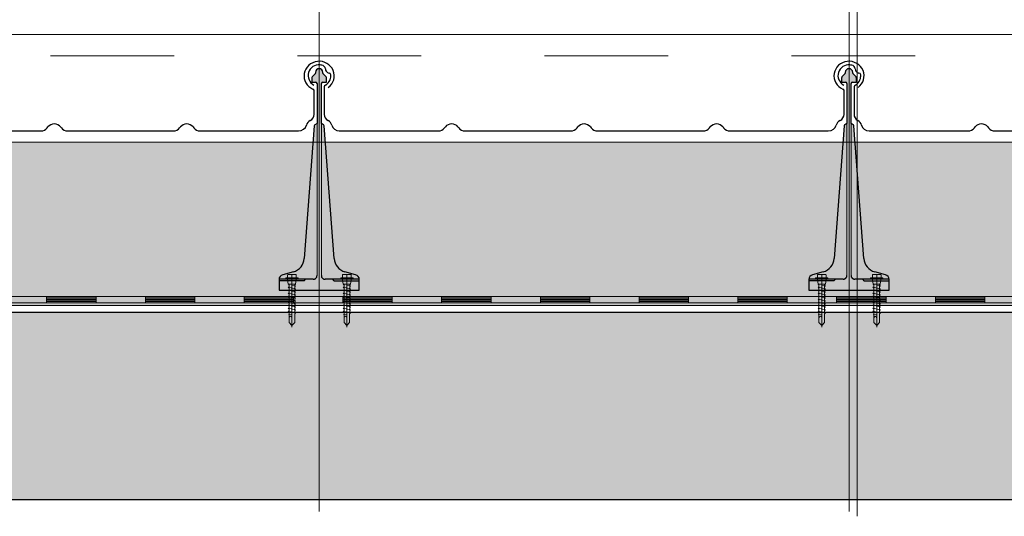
# Model space of a CAD drawing. Header units: metres. Extents: x 1316.5 to 1415.3, y -94.1 to -52.
# Tile 154 of 256: x 1348.6 to 1349.4, y -55.5 to -55.1. Entities that reach past the tile are written whole.
import ezdxf

# ---------------------------------------------------------------- set-up
doc = ezdxf.new("R2010")
doc.units = ezdxf.units.M
for name, pattern in [('AUSGEZOGEN', [0]), ('PUNKT2_S9', [0.0015, 0, -0.0015]), ('STRICHLINIE2_S3', [0.055, 0.04, -0.015]), ('STRICHPUNKT2_S5', [0.1, 0.07, -0.01, 0.01, -0.01])]:
    doc.linetypes.add(name, pattern=pattern)
for name, color, linetype, lineweight in [('XR$11$Achsen', 4, 'AUSGEZOGEN', 13), ('XR$11$Aufkantung', 4, 'AUSGEZOGEN', 13), ('XR$11$Design', 4, 'AUSGEZOGEN', 13), ('XR$11$Türen', 3, 'AUSGEZOGEN', 18), ('XR$11$V25', 4, 'AUSGEZOGEN', 13), ('XR$13$Muster', 4, 'AUSGEZOGEN', 13), ('XR$13$STANDARD_1', 7, 'AUSGEZOGEN', 25)]:
    doc.layers.add(name, color=color, linetype=linetype, lineweight=lineweight)

# ---------------------------------------------------------------- blocks, each defined once
blk = doc.blocks.new('MUSTERELEMENT_84')
at = {"layer": 'XR$11$Design', "color": 4, "linetype": 'AUSGEZOGEN', "lineweight": 13, "transparency": 33554687}
for p, q in [((1348.532, -55.32409), (1348.61196, -55.32409)), ((1348.532, -55.32909), (1348.61196, -55.32909)), ((1348.61196, -55.32409), (1348.69192, -55.32409)), ((1348.61196, -55.32409), (1348.61196, -55.32909)), ((1348.61196, -55.32409), (1348.61196, -55.32909)), ((1348.61196, -55.32509), (1348.65194, -55.32509)), ((1348.61196, -55.32609), (1348.65194, -55.32609)), ((1348.61196, -55.32709), (1348.65194, -55.32709)), ((1348.61196, -55.32809), (1348.65194, -55.32809)), ((1348.61196, -55.32909), (1348.69192, -55.32909)), ((1348.65194, -55.32409), (1348.65194, -55.32909)), ((1348.69192, -55.32409), (1348.77188, -55.32409)), ((1348.69192, -55.32409), (1348.69192, -55.32909)), ((1348.69192, -55.32409), (1348.69192, -55.32909)), ((1348.69192, -55.32509), (1348.7319, -55.32509)), ((1348.69192, -55.32609), (1348.7319, -55.32609)), ((1348.69192, -55.32709), (1348.7319, -55.32709)), ((1348.69192, -55.32809), (1348.7319, -55.32809)), ((1348.69192, -55.32909), (1348.77188, -55.32909)), ((1348.7319, -55.32409), (1348.7319, -55.32909)), ((1348.77188, -55.32409), (1348.85184, -55.32409)), ((1348.77188, -55.32409), (1348.77188, -55.32909)), ((1348.77188, -55.32409), (1348.77188, -55.32909)), ((1348.77188, -55.32509), (1348.81186, -55.32509)), ((1348.77188, -55.32609), (1348.81186, -55.32609)), ((1348.77188, -55.32709), (1348.81186, -55.32709)), ((1348.77188, -55.32809), (1348.81186, -55.32809)), ((1348.77188, -55.32909), (1348.85184, -55.32909)), ((1348.81186, -55.32409), (1348.81186, -55.32909)), ((1348.85184, -55.32409), (1348.93179, -55.32409)), ((1348.85184, -55.32409), (1348.85184, -55.32909)), ((1348.85184, -55.32409), (1348.85184, -55.32909)), ((1348.85184, -55.32509), (1348.89181, -55.32509)), ((1348.85184, -55.32609), (1348.89181, -55.32609)), ((1348.85184, -55.32709), (1348.89181, -55.32709)), ((1348.85184, -55.32809), (1348.89181, -55.32809)), ((1348.85184, -55.32909), (1348.93179, -55.32909)), ((1348.89181, -55.32409), (1348.89181, -55.32909)), ((1348.93179, -55.32409), (1349.01175, -55.32409)), ((1348.93179, -55.32409), (1348.93179, -55.32909)), ((1348.93179, -55.32409), (1348.93179, -55.32909)), ((1348.93179, -55.32509), (1348.97177, -55.32509)), ((1348.93179, -55.32609), (1348.97177, -55.32609)), ((1348.93179, -55.32709), (1348.97177, -55.32709)), ((1348.93179, -55.32809), (1348.97177, -55.32809)), ((1348.93179, -55.32909), (1349.01175, -55.32909)), ((1348.97177, -55.32409), (1348.97177, -55.32909)), ((1349.01175, -55.32409), (1349.09171, -55.32409)), ((1349.01175, -55.32409), (1349.01175, -55.32909)), ((1349.01175, -55.32409), (1349.01175, -55.32909)), ((1349.01175, -55.32509), (1349.05173, -55.32509)), ((1349.01175, -55.32609), (1349.05173, -55.32609)), ((1349.01175, -55.32709), (1349.05173, -55.32709)), ((1349.01175, -55.32809), (1349.05173, -55.32809)), ((1349.01175, -55.32909), (1349.09171, -55.32909)), ((1349.05173, -55.32409), (1349.05173, -55.32909)), ((1349.09171, -55.32409), (1349.17167, -55.32409)), ((1349.09171, -55.32409), (1349.09171, -55.32909)), ((1349.09171, -55.32409), (1349.09171, -55.32909)), ((1349.09171, -55.32509), (1349.13169, -55.32509)), ((1349.09171, -55.32609), (1349.13169, -55.32609)), ((1349.09171, -55.32709), (1349.13169, -55.32709)), ((1349.09171, -55.32809), (1349.13169, -55.32809)), ((1349.09171, -55.32909), (1349.17167, -55.32909)), ((1349.13169, -55.32409), (1349.13169, -55.32909)), ((1349.17167, -55.32409), (1349.25162, -55.32409)), ((1349.17167, -55.32409), (1349.17167, -55.32909)), ((1349.17167, -55.32409), (1349.17167, -55.32909)), ((1349.17167, -55.32509), (1349.21165, -55.32509)), ((1349.17167, -55.32609), (1349.21165, -55.32609)), ((1349.17167, -55.32709), (1349.21165, -55.32709)), ((1349.17167, -55.32809), (1349.21165, -55.32809)), ((1349.17167, -55.32909), (1349.25162, -55.32909)), ((1349.21165, -55.32409), (1349.21165, -55.32909)), ((1349.25162, -55.32409), (1349.33158, -55.32409)), ((1349.25162, -55.32409), (1349.25162, -55.32909)), ((1349.25162, -55.32409), (1349.25162, -55.32909)), ((1349.25162, -55.32509), (1349.2916, -55.32509)), ((1349.25162, -55.32609), (1349.2916, -55.32609)), ((1349.25162, -55.32709), (1349.2916, -55.32709)), ((1349.25162, -55.32809), (1349.2916, -55.32809)), ((1349.25162, -55.32909), (1349.33158, -55.32909)), ((1349.2916, -55.32409), (1349.2916, -55.32909)), ((1349.33158, -55.32409), (1349.41154, -55.32409)), ((1349.33158, -55.32409), (1349.33158, -55.32909)), ((1349.33158, -55.32409), (1349.33158, -55.32909)), ((1349.33158, -55.32509), (1349.37156, -55.32509)), ((1349.33158, -55.32609), (1349.37156, -55.32609)), ((1349.33158, -55.32709), (1349.37156, -55.32709)), ((1349.33158, -55.32809), (1349.37156, -55.32809)), ((1349.33158, -55.32909), (1349.41154, -55.32909)), ((1349.37156, -55.32409), (1349.37156, -55.32909))]:
    blk.add_line(p, q, dxfattribs=at)
blk = doc.blocks.new('NSY101')
at = {"color": 0, "linetype": 'ByBlock', "lineweight": -2}
blk.add_circle((0, 0), 0.005, dxfattribs=at)
blk = doc.blocks.new('U7_2')
at = {"linetype": 'AUSGEZOGEN', "transparency": 33554687}
for p, q in [((-5, 1.97), (-5, 1.17)), ((-4.9, 2.07), (4.9, 2.07)), ((-4.9, 1.07), (4.9, 1.07)), ((-3.5, 3.87), (-3.5, 2.27)), ((-3.46, 0.82), (-2.94, -2.1)), ((-3.3, 4.07), (-0.2, 4.07)), ((0, 3.87), (0, 2.07)), ((0.2, 4.07), (3.3, 4.07)), ((3.46, 0.82), (2.94, -2.1)), ((3.5, 3.87), (3.5, 2.27)), ((5, 1.97), (5, 1.17)), ((-2.33, -2.93), (-3, -3.2)), ((0, -2.99), (-3, -3.2)), ((-3, -3.2), (-2.33, -3.68)), ((3, -4.1), (-3, -5.15)), ((-2.33, -4.89), (-3, -5.15)), ((-3, -5.15), (-2.33, -5.63)), ((3, -6.05), (-3, -7.1)), ((-2.84, -2.18), (2.84, -2.18)), ((-2.77, -2.18), (-2.75, -2.35)), ((-2.33, -2.73), (-2.33, -2.93)), ((-2.33, -3.68), (-2.33, -4.89)), ((-2.33, -5.63), (-2.33, -6.84)), ((2.32, -2.73), (2.32, -3.91)), ((2.32, -3.91), (3, -4.1)), ((3, -4.1), (2.32, -4.65)), ((2.32, -4.65), (2.32, -5.86)), ((2.32, -5.86), (3, -6.05)), ((3, -6.05), (2.32, -6.6)), ((2.77, -2.18), (2.75, -2.35)), ((-2.33, -6.84), (-3, -7.1)), ((-3, -7.1), (-2.33, -7.58)), ((3, -8), (-3, -9.05)), ((-2.33, -8.79), (-3, -9.05)), ((-3, -9.05), (-2.33, -9.53)), ((3, -9.95), (-3, -11)), ((-2.33, -10.74), (-3, -11)), ((-3, -11), (-2.33, -11.48)), ((3, -11.9), (-3, -12.95)), ((-2.33, -12.69), (-3, -12.95)), ((-2.33, -7.58), (-2.33, -8.79)), ((-2.33, -9.53), (-2.33, -10.74)), ((-2.33, -11.48), (-2.33, -12.69)), ((2.32, -6.6), (2.32, -7.81)), ((2.32, -7.81), (3, -8)), ((3, -8), (2.32, -8.55)), ((2.32, -8.55), (2.32, -9.76)), ((2.32, -9.76), (3, -9.95)), ((3, -9.95), (2.32, -10.5)), ((2.32, -10.5), (2.32, -11.71)), ((2.32, -11.71), (3, -11.9)), ((3, -11.9), (2.32, -12.45)), ((2.32, -12.45), (2.32, -13.66)), ((-3, -12.95), (-2.33, -13.43)), ((3, -13.85), (-3, -14.9)), ((-2.33, -14.64), (-3, -14.9)), ((-3, -14.9), (-2.33, -15.38)), ((3, -15.8), (-3, -16.85)), ((-2.33, -16.59), (-3, -16.85)), ((-3, -16.85), (-2.33, -17.33)), ((3, -17.75), (-3, -18.8)), ((-2.3, -18.53), (-3, -18.8)), ((-3, -18.8), (-2.28, -19.31)), ((-2.33, -13.43), (-2.33, -14.64)), ((-2.33, -15.38), (-2.33, -16.59)), ((-2.33, -17.33), (-2.3, -18.53)), ((2.3, -18.32), (2.28, -19.5)), ((3, -17.75), (2.3, -18.32)), ((2.32, -13.66), (3, -13.85)), ((3, -13.85), (2.32, -14.4)), ((2.32, -14.4), (2.32, -15.61)), ((2.32, -15.61), (3, -15.8)), ((3, -15.8), (2.32, -16.35)), ((2.32, -16.35), (2.32, -17.33)), ((2.32, -17.33), (2.32, -17.56)), ((2.32, -17.56), (3, -17.75)), ((3, -19.7), (-3, -20.75)), ((-2.26, -20.47), (-3, -20.75)), ((-3, -20.75), (-2.24, -21.28)), ((-2.28, -19.31), (-2.26, -20.47)), ((-2.24, -21.28), (-2.23, -22.18)), ((-2.23, -22.18), (-2.23, -27.06)), ((0, -24.04), (0, -28.93)), ((2.61, -21.73), (0.4, -22.03)), ((2.23, -22.07), (2.22, -22.18)), ((2.22, -22.18), (2.22, -27.06)), ((2.61, -21.73), (2.23, -22.07)), ((2.26, -20.3), (2.24, -21.58)), ((2.24, -21.58), (2.61, -21.73)), ((3, -19.7), (2.26, -20.3)), ((2.28, -19.5), (3, -19.7)), ((-2.23, -27.06), (0, -28.93)), ((2.22, -27.06), (0, -28.93))]:
    blk.add_line(p, q, dxfattribs=at)
at = {"linetype": 'STRICHPUNKT2_S5', "transparency": 33554687}
blk.add_line((0, 3.87), (0, -29.93), dxfattribs=at)
at = {"linetype": 'AUSGEZOGEN', "transparency": 33554687}
for centre, radius, start, end in [((-4.9, 1.97), 0.1, 90, 180), ((-4.9, 1.17), 0.1, 180, 270), ((-3.75, 0.77), 0.3, 10, 90), ((-3.7, 2.27), 0.2, 270, 0), ((-3.3, 3.87), 0.2, 90, 180), ((-0.2, 3.87), 0.2, 0, 90), ((0.2, 3.87), 0.2, 90, 180), ((3.3, 3.87), 0.2, 0, 90), ((3.75, 0.77), 0.3, 90, 170), ((3.7, 2.27), 0.2, 180, 270), ((4.9, 1.97), 0.1, 0, 90), ((4.9, 1.17), 0.1, 270, 0), ((-2.84, -2.08), 0.1, 190, 270), ((-2.65, -2.33), 0.1, 190, 270), ((-2.63, -2.73), 0.3, 0, 90), ((2.62, -2.73), 0.3, 90, 180), ((2.65, -2.33), 0.1, 270, 350), ((2.84, -2.08), 0.1, 270, 350), ((1.11, -24.04), 1.11, 0, 180)]:
    blk.add_arc(centre, radius, start, end, dxfattribs=at)
blk = doc.blocks.new('COMPLEXOBJECT_166')
at = {"transparency": 33554687}
for p, q in [((1349.26572, -55.15422), (1349.26572, -55.17649)), ((1349.68663, -55.17649), (1349.68663, -55.15743)), ((1349.27793, -55.18984), (1349.35804, -55.18982)), ((1349.36315, -55.18741), (1349.36379, -55.18658)), ((1349.374, -55.18658), (1349.37465, -55.18741)), ((1349.37975, -55.18982), (1349.46529, -55.18984)), ((1349.4704, -55.18743), (1349.47104, -55.1866)), ((1349.48125, -55.1866), (1349.4819, -55.18743)), ((1349.487, -55.18984), (1349.57254, -55.18984)), ((1349.57765, -55.18743), (1349.57829, -55.1866)), ((1349.5885, -55.1866), (1349.58915, -55.18743)), ((1349.59425, -55.18984), (1349.67385, -55.18984))]:
    blk.add_line(p, q, dxfattribs=at)
for centre, major_axis, ratio, start_param, end_param in [((1349.26141, -55.14496), (0.0087, 0), 0.997606, 1.465877, 4.233579), ((1349.26141, -55.14495), (0.00958, 0), 0.905277, 1.310139, 1.634821), ((1349.26293, -55.13993), (0.00384, 0), 0.905277, 0.747625, 1.318651), ((1349.26293, -55.13993), (0.00384, 0), 0.905277, 0.123201, 0.747625), ((1349.69063, -55.14519), (0.01221, 0), 0.964759, 5.358492, 10.570908), ((1349.27101, -55.13949), (0.00428, 0), 0.905277, 3.145413, 3.651819), ((1349.27047, -55.13969), (0.0037, 0), 0.905277, 3.671389, 4.493692), ((1349.26937, -55.14452), (0.00175, 0), 0.905277, 0.122654, 1.403271), ((1349.26126, -55.14521), (0.0099, 0), 0.905277, 5.919137, 6.381942), ((1349.26763, -55.15422), (0.00192, 0), 0.905277, 2.093897, 3.141593), ((1349.26126, -55.14521), (0.0099, 0), 0.905277, 5.291178, 5.919137), ((1349.68463, -55.15744), (0.002, 0), 0.868191, 0, 1.065955), ((1349.27195, -55.17649), (0.00623, 0), 0.905277, 3.141593, 4.18879), ((1349.68013, -55.17649), (0.0065, 0), 0.868191, 5.235988, 6.283185), ((1349.26572, -55.18627), (0.00623, 0), 0.905277, 0.184767, 1.047198), ((1349.27797, -55.18419), (0.00623, 0), 0.905277, 3.32636, 4.712389), ((1349.3689, -55.18982), (0.00623, 0), 0.905277, 0.610865, 2.530727), ((1349.47615, -55.18984), (0.00623, 0), 0.905277, 0.610865, 2.530727), ((1349.5834, -55.18984), (0.00623, 0), 0.905277, 0.610865, 2.530727), ((1349.67385, -55.18419), (0.0065, 0), 0.868191, 4.712389, 6.098418), ((1349.68663, -55.18627), (0.0065, 0), 0.868191, 2.094395, 2.956825), ((1349.35804, -55.18417), (0.00623, 0), 0.905277, 4.712389, 5.67232), ((1349.37975, -55.18417), (0.00623, 0), 0.905277, 3.752458, 4.712389), ((1349.46529, -55.18419), (0.00623, 0), 0.905277, 4.712389, 5.67232), ((1349.487, -55.18419), (0.00623, 0), 0.905277, 3.752458, 4.712389), ((1349.57254, -55.18419), (0.00623, 0), 0.905277, 4.712389, 5.67232), ((1349.59425, -55.18419), (0.00623, 0), 0.905277, 3.752458, 4.712389)]:
    blk.add_ellipse(centre, major_axis=major_axis, ratio=ratio, start_param=start_param, end_param=end_param, dxfattribs=at)
blk = doc.blocks.new('COMPLEXOBJECT_167')
at = {"transparency": 33554687}
for p, q in [((1348.83672, -55.15422), (1348.83672, -55.17649)), ((1349.25763, -55.17649), (1349.25763, -55.15743)), ((1348.84893, -55.18984), (1348.92904, -55.18982)), ((1348.93415, -55.18741), (1348.93479, -55.18658)), ((1348.945, -55.18658), (1348.94565, -55.18741)), ((1348.95075, -55.18982), (1349.03629, -55.18984)), ((1349.0414, -55.18743), (1349.04204, -55.1866)), ((1349.05225, -55.1866), (1349.0529, -55.18743)), ((1349.058, -55.18984), (1349.14354, -55.18984)), ((1349.14865, -55.18743), (1349.14929, -55.1866)), ((1349.1595, -55.1866), (1349.16015, -55.18743)), ((1349.16525, -55.18984), (1349.24485, -55.18984))]:
    blk.add_line(p, q, dxfattribs=at)
for centre, major_axis, ratio, start_param, end_param in [((1348.83241, -55.14496), (0.0087, 0), 0.997606, 1.465877, 4.233579), ((1348.83241, -55.14495), (0.00958, 0), 0.905277, 1.310139, 1.634821), ((1348.83393, -55.13993), (0.00384, 0), 0.905277, 0.747625, 1.318651), ((1348.83393, -55.13993), (0.00384, 0), 0.905277, 0.123201, 0.747625), ((1349.26163, -55.14519), (0.01221, 0), 0.964759, 5.358492, 10.570908), ((1348.84201, -55.13949), (0.00428, 0), 0.905277, 3.145413, 3.651819), ((1348.84147, -55.13969), (0.0037, 0), 0.905277, 3.671389, 4.493692), ((1348.84037, -55.14452), (0.00175, 0), 0.905277, 0.122654, 1.403271), ((1348.83226, -55.14521), (0.0099, 0), 0.905277, 5.919137, 6.381942), ((1348.83863, -55.15422), (0.00192, 0), 0.905277, 2.093897, 3.141593), ((1348.83226, -55.14521), (0.0099, 0), 0.905277, 5.291178, 5.919137), ((1349.25563, -55.15745), (0.002, 0), 0.868191, 0, 1.065955), ((1348.84295, -55.17649), (0.00623, 0), 0.905277, 3.141593, 4.18879), ((1349.25113, -55.17649), (0.0065, 0), 0.868191, 5.235988, 6.283185), ((1348.83672, -55.18627), (0.00623, 0), 0.905277, 0.184767, 1.047198), ((1348.84897, -55.18419), (0.00623, 0), 0.905277, 3.32636, 4.712389), ((1348.9399, -55.18982), (0.00623, 0), 0.905277, 0.610865, 2.530727), ((1349.04715, -55.18984), (0.00623, 0), 0.905277, 0.610865, 2.530727), ((1349.1544, -55.18984), (0.00623, 0), 0.905277, 0.610865, 2.530727), ((1349.24485, -55.18419), (0.0065, 0), 0.868191, 4.712389, 6.098418), ((1349.25763, -55.18627), (0.0065, 0), 0.868191, 2.094395, 2.956825), ((1348.92904, -55.18417), (0.00623, 0), 0.905277, 4.712389, 5.67232), ((1348.95075, -55.18417), (0.00623, 0), 0.905277, 3.752458, 4.712389), ((1349.03629, -55.18419), (0.00623, 0), 0.905277, 4.712389, 5.67232), ((1349.058, -55.18419), (0.00623, 0), 0.905277, 3.752458, 4.712389), ((1349.14354, -55.18419), (0.00623, 0), 0.905277, 4.712389, 5.67232), ((1349.16525, -55.18419), (0.00623, 0), 0.905277, 3.752458, 4.712389)]:
    blk.add_ellipse(centre, major_axis=major_axis, ratio=ratio, start_param=start_param, end_param=end_param, dxfattribs=at)
blk = doc.blocks.new('COMPLEXOBJECT_168')
at = {"transparency": 33554687}
for p, q in [((1348.40772, -55.15422), (1348.40772, -55.17649)), ((1348.82863, -55.17649), (1348.82863, -55.15743)), ((1348.41993, -55.18984), (1348.50004, -55.18982)), ((1348.50515, -55.18741), (1348.50579, -55.18658)), ((1348.516, -55.18658), (1348.51665, -55.18741)), ((1348.52175, -55.18982), (1348.60729, -55.18984)), ((1348.6124, -55.18743), (1348.61304, -55.1866)), ((1348.62325, -55.1866), (1348.6239, -55.18743)), ((1348.629, -55.18984), (1348.71454, -55.18984)), ((1348.71965, -55.18743), (1348.72029, -55.1866)), ((1348.7305, -55.1866), (1348.73115, -55.18743)), ((1348.73625, -55.18984), (1348.81585, -55.18984))]:
    blk.add_line(p, q, dxfattribs=at)
for centre, major_axis, ratio, start_param, end_param in [((1348.40341, -55.14496), (0.0087, 0), 0.997606, 1.465877, 4.233579), ((1348.40341, -55.14495), (0.00958, 0), 0.905277, 1.310139, 1.634821), ((1348.40493, -55.13993), (0.00384, 0), 0.905277, 0.747625, 1.318651), ((1348.40493, -55.13993), (0.00384, 0), 0.905277, 0.123201, 0.747625), ((1348.83263, -55.14519), (0.01221, 0), 0.964759, 5.358492, 10.570908), ((1348.41301, -55.13949), (0.00428, 0), 0.905277, 3.145413, 3.651819), ((1348.41247, -55.13969), (0.0037, 0), 0.905277, 3.671389, 4.493692), ((1348.41137, -55.14452), (0.00175, 0), 0.905277, 0.122654, 1.403271), ((1348.40326, -55.14521), (0.0099, 0), 0.905277, 5.919137, 6.381942), ((1348.40963, -55.15422), (0.00192, 0), 0.905277, 2.093897, 3.141593), ((1348.40326, -55.14521), (0.0099, 0), 0.905277, 5.291178, 5.919137), ((1348.82663, -55.15745), (0.002, 0), 0.868191, 0, 1.065955), ((1348.41395, -55.17649), (0.00623, 0), 0.905277, 3.141593, 4.18879), ((1348.82213, -55.17649), (0.0065, 0), 0.868191, 5.235988, 6.283185), ((1348.40772, -55.18627), (0.00623, 0), 0.905277, 0.184767, 1.047198), ((1348.41997, -55.18419), (0.00623, 0), 0.905277, 3.32636, 4.712389), ((1348.5109, -55.18982), (0.00623, 0), 0.905277, 0.610865, 2.530727), ((1348.61815, -55.18984), (0.00623, 0), 0.905277, 0.610865, 2.530727), ((1348.7254, -55.18984), (0.00623, 0), 0.905277, 0.610865, 2.530727), ((1348.81585, -55.18419), (0.0065, 0), 0.868191, 4.712389, 6.098418), ((1348.82863, -55.18627), (0.0065, 0), 0.868191, 2.094395, 2.956825), ((1348.50004, -55.18417), (0.00623, 0), 0.905277, 4.712389, 5.67232), ((1348.52175, -55.18417), (0.00623, 0), 0.905277, 3.752458, 4.712389), ((1348.60729, -55.18419), (0.00623, 0), 0.905277, 4.712389, 5.67232), ((1348.629, -55.18419), (0.00623, 0), 0.905277, 3.752458, 4.712389), ((1348.71454, -55.18419), (0.00623, 0), 0.905277, 4.712389, 5.67232), ((1348.73625, -55.18419), (0.00623, 0), 0.905277, 3.752458, 4.712389)]:
    blk.add_ellipse(centre, major_axis=major_axis, ratio=ratio, start_param=start_param, end_param=end_param, dxfattribs=at)

msp = doc.modelspace()

# ---------------------------------------------------------------- hatches: boundary and pattern name
at = {"layer": 'XR$11$V25', "transparency": 33554687}
for points in [[(1348.86217, -55.30642), (1348.85353, -55.3041), (1348.85306, -55.30397), (1348.85261, -55.30381), (1348.85215, -55.30364), (1348.85171, -55.30345), (1348.85127, -55.30324), (1348.85084, -55.30302), (1348.85042, -55.30278), (1348.85001, -55.30252), (1348.84962, -55.30224), (1348.84923, -55.30195), (1348.84886, -55.30164), (1348.84849, -55.30132), (1348.84814, -55.30099), (1348.84781, -55.30064), (1348.84749, -55.30027), (1348.84718, -55.2999), (1348.84689, -55.29951), (1348.84662, -55.29911), (1348.84636, -55.2987), (1348.84612, -55.29828), (1348.8459, -55.29785), (1348.84569, -55.29742), (1348.8455, -55.29697), (1348.84533, -55.29652), (1348.84518, -55.29606), (1348.84504, -55.29559), (1348.84493, -55.29512), (1348.84483, -55.29465), (1348.84476, -55.29417), (1348.8447, -55.29369), (1348.84466, -55.29321), (1348.83662, -55.18565), (1348.83662, -55.18562), (1348.83662, -55.18559), (1348.83661, -55.18556), (1348.83661, -55.18553), (1348.8366, -55.18549), (1348.83659, -55.18546), (1348.83659, -55.18543), (1348.83658, -55.1854), (1348.83657, -55.18537), (1348.83655, -55.18534), (1348.83654, -55.18531), (1348.83653, -55.18528), (1348.83652, -55.18525), (1348.8365, -55.18523), (1348.83648, -55.1852), (1348.83647, -55.18517), (1348.83645, -55.18515), (1348.83643, -55.18512), (1348.83641, -55.18509), (1348.83639, -55.18507), (1348.83637, -55.18504), (1348.83635, -55.18502), (1348.83633, -55.185), (1348.8363, -55.18498), (1348.83628, -55.18496), (1348.83626, -55.18493), (1348.83623, -55.18491), (1348.83621, -55.1849), (1348.83618, -55.18488), (1348.83615, -55.18486), (1348.83613, -55.18484), (1348.83438, -55.18384), (1348.83438, -55.1514), (1348.83438, -55.15135), (1348.83438, -55.1513), (1348.83439, -55.15125), (1348.8344, -55.1512), (1348.83441, -55.15115), (1348.83443, -55.1511), (1348.83444, -55.15106), (1348.83446, -55.15101), (1348.83448, -55.15096), (1348.8345, -55.15092), (1348.83453, -55.15087), (1348.83456, -55.15083), (1348.83459, -55.15079), (1348.83462, -55.15075), (1348.83465, -55.15071), (1348.83469, -55.15068), (1348.83473, -55.15064), (1348.83477, -55.15061), (1348.83481, -55.15058), (1348.83485, -55.15056), (1348.83489, -55.15053), (1348.83494, -55.15051), (1348.83498, -55.15048), (1348.83503, -55.15047), (1348.83508, -55.15045), (1348.83513, -55.15044), (1348.83518, -55.15042), (1348.83523, -55.15042), (1348.83528, -55.15041), (1348.83533, -55.1504), (1348.83538, -55.1504), (1348.83813, -55.1504), (1348.83815, -55.1504), (1348.83818, -55.1504), (1348.8382, -55.1504), (1348.83823, -55.15039), (1348.83825, -55.15039), (1348.83828, -55.15038), (1348.8383, -55.15037), (1348.83833, -55.15036), (1348.83835, -55.15035), (1348.83837, -55.15034), (1348.83839, -55.15033), (1348.83841, -55.15031), (1348.83844, -55.1503), (1348.83845, -55.15028), (1348.83847, -55.15027), (1348.83849, -55.15025), (1348.83851, -55.15023), (1348.83852, -55.15021), (1348.83854, -55.15019), (1348.83855, -55.15017), (1348.83857, -55.15015), (1348.83858, -55.15012), (1348.83859, -55.1501), (1348.8386, -55.15008), (1348.83861, -55.15005), (1348.83861, -55.15003), (1348.83862, -55.15), (1348.83862, -55.14998), (1348.83863, -55.14995), (1348.83863, -55.14993), (1348.83863, -55.1499), (1348.83863, -55.14682), (1348.83863, -55.14679), (1348.83863, -55.14677), (1348.83863, -55.14674), (1348.83862, -55.14672), (1348.83862, -55.14669), (1348.83862, -55.14667), (1348.83861, -55.14664), (1348.83861, -55.14662), (1348.8386, -55.14659), (1348.8386, -55.14657), (1348.83859, -55.14654), (1348.83858, -55.14652), (1348.83858, -55.14649), (1348.83857, -55.14647), (1348.83856, -55.14645), (1348.83855, -55.14642), (1348.83854, -55.1464), (1348.83853, -55.14638), (1348.83852, -55.14635), (1348.8385, -55.14633), (1348.83849, -55.14631), (1348.83848, -55.14629), (1348.83846, -55.14627), (1348.83845, -55.14625), (1348.83844, -55.14623), (1348.83842, -55.14621), (1348.8384, -55.14619), (1348.83839, -55.14617), (1348.83837, -55.14615), (1348.83835, -55.14613), (1348.83834, -55.14611), (1348.83592, -55.1437), (1348.8359, -55.14368), (1348.83589, -55.14366), (1348.83587, -55.14364), (1348.83585, -55.14362), (1348.83584, -55.1436), (1348.83582, -55.14358), (1348.83581, -55.14356), (1348.83579, -55.14354), (1348.83578, -55.14352), (1348.83577, -55.1435), (1348.83575, -55.14347), (1348.83574, -55.14345), (1348.83573, -55.14343), (1348.83572, -55.14341), (1348.83571, -55.14338), (1348.8357, -55.14336), (1348.83569, -55.14334), (1348.83568, -55.14331), (1348.83568, -55.14329), (1348.83567, -55.14326), (1348.83566, -55.14324), (1348.83566, -55.14322), (1348.83565, -55.14319), (1348.83564, -55.14317), (1348.83564, -55.14314), (1348.83564, -55.14312), (1348.83563, -55.14309), (1348.83563, -55.14307), (1348.83563, -55.14304), (1348.83563, -55.14301), (1348.83563, -55.14299), (1348.83563, -55.1424), (1348.83561, -55.1421), (1348.83557, -55.1418), (1348.83549, -55.14151), (1348.83539, -55.14122), (1348.83525, -55.14095), (1348.83509, -55.14069), (1348.83491, -55.14045), (1348.8347, -55.14023), (1348.83447, -55.14003), (1348.83422, -55.13986), (1348.83395, -55.13971), (1348.83367, -55.13959), (1348.83338, -55.1395), (1348.83308, -55.13944), (1348.83278, -55.13941), (1348.83248, -55.13941), (1348.83217, -55.13944), (1348.83188, -55.1395), (1348.83159, -55.13959), (1348.83131, -55.13971), (1348.83104, -55.13986), (1348.83079, -55.14003), (1348.83056, -55.14023), (1348.83035, -55.14045), (1348.83017, -55.14069), (1348.83001, -55.14095), (1348.82987, -55.14122), (1348.82977, -55.14151), (1348.82969, -55.1418), (1348.82964, -55.1421), (1348.82963, -55.1424), (1348.82963, -55.14299), (1348.82963, -55.14301), (1348.82963, -55.14304), (1348.82963, -55.14307), (1348.82962, -55.14309), (1348.82962, -55.14312), (1348.82962, -55.14314), (1348.82961, -55.14317), (1348.82961, -55.14319), (1348.8296, -55.14322), (1348.8296, -55.14324), (1348.82959, -55.14326), (1348.82958, -55.14329), (1348.82958, -55.14331), (1348.82957, -55.14334), (1348.82956, -55.14336), (1348.82955, -55.14338), (1348.82954, -55.14341), (1348.82953, -55.14343), (1348.82952, -55.14345), (1348.8295, -55.14347), (1348.82949, -55.1435), (1348.82948, -55.14352), (1348.82946, -55.14354), (1348.82945, -55.14356), (1348.82944, -55.14358), (1348.82942, -55.1436), (1348.8294, -55.14362), (1348.82939, -55.14364), (1348.82937, -55.14366), (1348.82935, -55.14368), (1348.82934, -55.1437), (1348.82692, -55.14611), (1348.8269, -55.14613), (1348.82689, -55.14615), (1348.82687, -55.14617), (1348.82685, -55.14619), (1348.82684, -55.14621), (1348.82682, -55.14623), (1348.82681, -55.14625), (1348.82679, -55.14627), (1348.82678, -55.14629), (1348.82677, -55.14631), (1348.82675, -55.14633), (1348.82674, -55.14635), (1348.82673, -55.14638), (1348.82672, -55.1464), (1348.82671, -55.14642), (1348.8267, -55.14645), (1348.82669, -55.14647), (1348.82668, -55.14649), (1348.82668, -55.14652), (1348.82667, -55.14654), (1348.82666, -55.14657), (1348.82666, -55.14659), (1348.82665, -55.14662), (1348.82664, -55.14664), (1348.82664, -55.14667), (1348.82664, -55.14669), (1348.82663, -55.14672), (1348.82663, -55.14674), (1348.82663, -55.14677), (1348.82663, -55.14679), (1348.82663, -55.14682), (1348.82663, -55.1499), (1348.82663, -55.14993), (1348.82663, -55.14995), (1348.82663, -55.14998), (1348.82664, -55.15), (1348.82665, -55.15003), (1348.82665, -55.15005), (1348.82666, -55.15008), (1348.82667, -55.1501), (1348.82668, -55.15012), (1348.82669, -55.15015), (1348.8267, -55.15017), (1348.82672, -55.15019), (1348.82673, -55.15021), (1348.82675, -55.15023), (1348.82677, -55.15025), (1348.82678, -55.15027), (1348.8268, -55.15028), (1348.82682, -55.1503), (1348.82684, -55.15031), (1348.82686, -55.15033), (1348.82689, -55.15034), (1348.82691, -55.15035), (1348.82693, -55.15036), (1348.82696, -55.15037), (1348.82698, -55.15038), (1348.827, -55.15039), (1348.82703, -55.15039), (1348.82705, -55.1504), (1348.82708, -55.1504), (1348.8271, -55.1504), (1348.82713, -55.1504), (1348.82988, -55.1504), (1348.82993, -55.1504), (1348.82998, -55.15041), (1348.83003, -55.15042), (1348.83008, -55.15042), (1348.83013, -55.15044), (1348.83018, -55.15045), (1348.83023, -55.15047), (1348.83027, -55.15048), (1348.83032, -55.15051), (1348.83036, -55.15053), (1348.83041, -55.15056), (1348.83045, -55.15058), (1348.83049, -55.15061), (1348.83053, -55.15064), (1348.83057, -55.15068), (1348.8306, -55.15071), (1348.83064, -55.15075), (1348.83067, -55.15079), (1348.8307, -55.15083), (1348.83073, -55.15087), (1348.83075, -55.15092), (1348.83078, -55.15096), (1348.8308, -55.15101), (1348.83082, -55.15106), (1348.83083, -55.1511), (1348.83085, -55.15115), (1348.83086, -55.1512), (1348.83087, -55.15125), (1348.83087, -55.1513), (1348.83088, -55.15135), (1348.83088, -55.1514), (1348.83088, -55.18384), (1348.82913, -55.18484), (1348.82911, -55.18486), (1348.82908, -55.18488), (1348.82905, -55.1849), (1348.82903, -55.18491), (1348.829, -55.18493), (1348.82898, -55.18496), (1348.82895, -55.18498), (1348.82893, -55.185), (1348.82891, -55.18502), (1348.82889, -55.18504), (1348.82887, -55.18507), (1348.82885, -55.18509), (1348.82883, -55.18512), (1348.82881, -55.18515), (1348.82879, -55.18517), (1348.82877, -55.1852), (1348.82876, -55.18523), (1348.82874, -55.18525), (1348.82873, -55.18528), (1348.82872, -55.18531), (1348.8287, -55.18534), (1348.82869, -55.18537), (1348.82868, -55.1854), (1348.82867, -55.18543), (1348.82866, -55.18546), (1348.82866, -55.18549), (1348.82865, -55.18553), (1348.82864, -55.18556), (1348.82864, -55.18559), (1348.82864, -55.18562), (1348.82863, -55.18565), (1348.8206, -55.29321), (1348.82056, -55.29369), (1348.8205, -55.29417), (1348.82043, -55.29465), (1348.82033, -55.29512), (1348.82022, -55.29559), (1348.82008, -55.29606), (1348.81993, -55.29652), (1348.81976, -55.29697), (1348.81957, -55.29742), (1348.81937, -55.29785), (1348.81914, -55.29828), (1348.8189, -55.2987), (1348.81864, -55.29911), (1348.81837, -55.29951), (1348.81808, -55.2999), (1348.81777, -55.30027), (1348.81745, -55.30064), (1348.81712, -55.30099), (1348.81677, -55.30132), (1348.81641, -55.30164), (1348.81603, -55.30195), (1348.81565, -55.30224), (1348.81525, -55.30252), (1348.81484, -55.30278), (1348.81442, -55.30302), (1348.81399, -55.30324), (1348.81355, -55.30345), (1348.81311, -55.30364), (1348.81266, -55.30381), (1348.8122, -55.30397), (1348.81173, -55.3041), (1348.80309, -55.30642), (1348.80293, -55.30647), (1348.80277, -55.30652), (1348.80261, -55.30659), (1348.80246, -55.30665), (1348.80231, -55.30673), (1348.80216, -55.30681), (1348.80201, -55.30689), (1348.80187, -55.30699), (1348.80173, -55.30708), (1348.8016, -55.30719), (1348.80147, -55.3073), (1348.80135, -55.30741), (1348.80123, -55.30753), (1348.80112, -55.30766), (1348.80101, -55.30779), (1348.80091, -55.30792), (1348.80081, -55.30806), (1348.80072, -55.3082), (1348.80063, -55.30835), (1348.80055, -55.3085), (1348.80048, -55.30865), (1348.80042, -55.3088), (1348.80036, -55.30896), (1348.8003, -55.30912), (1348.80026, -55.30929), (1348.80022, -55.30945), (1348.80019, -55.30962), (1348.80016, -55.30978), (1348.80015, -55.30995), (1348.80013, -55.31012), (1348.80013, -55.31029), (1348.80013, -55.31889), (1348.86513, -55.31889), (1348.86513, -55.31029), (1348.86513, -55.31012), (1348.86512, -55.30995), (1348.8651, -55.30978), (1348.86507, -55.30962), (1348.86504, -55.30945), (1348.865, -55.30929), (1348.86496, -55.30912), (1348.86491, -55.30896), (1348.86485, -55.3088), (1348.86478, -55.30865), (1348.86471, -55.3085), (1348.86463, -55.30835), (1348.86454, -55.3082), (1348.86445, -55.30806), (1348.86436, -55.30792), (1348.86425, -55.30779), (1348.86415, -55.30766), (1348.86403, -55.30753), (1348.86391, -55.30741), (1348.86379, -55.3073), (1348.86366, -55.30719), (1348.86353, -55.30708), (1348.86339, -55.30699), (1348.86325, -55.30689), (1348.8631, -55.30681), (1348.86296, -55.30673), (1348.8628, -55.30665), (1348.86265, -55.30659), (1348.86249, -55.30652), (1348.86233, -55.30647)], [(1349.29117, -55.30642), (1349.28253, -55.3041), (1349.28206, -55.30397), (1349.28161, -55.30381), (1349.28115, -55.30364), (1349.28071, -55.30345), (1349.28027, -55.30324), (1349.27984, -55.30302), (1349.27942, -55.30278), (1349.27901, -55.30252), (1349.27862, -55.30224), (1349.27823, -55.30195), (1349.27786, -55.30164), (1349.27749, -55.30132), (1349.27714, -55.30099), (1349.27681, -55.30064), (1349.27649, -55.30027), (1349.27618, -55.2999), (1349.27589, -55.29951), (1349.27562, -55.29911), (1349.27536, -55.2987), (1349.27512, -55.29828), (1349.2749, -55.29785), (1349.27469, -55.29742), (1349.2745, -55.29697), (1349.27433, -55.29652), (1349.27418, -55.29606), (1349.27404, -55.29559), (1349.27393, -55.29512), (1349.27383, -55.29465), (1349.27376, -55.29417), (1349.2737, -55.29369), (1349.27366, -55.29321), (1349.26562, -55.18565), (1349.26562, -55.18562), (1349.26562, -55.18559), (1349.26561, -55.18556), (1349.26561, -55.18553), (1349.2656, -55.18549), (1349.26559, -55.18546), (1349.26559, -55.18543), (1349.26558, -55.1854), (1349.26557, -55.18537), (1349.26555, -55.18534), (1349.26554, -55.18531), (1349.26553, -55.18528), (1349.26552, -55.18525), (1349.2655, -55.18523), (1349.26548, -55.1852), (1349.26547, -55.18517), (1349.26545, -55.18514), (1349.26543, -55.18512), (1349.26541, -55.18509), (1349.26539, -55.18507), (1349.26537, -55.18504), (1349.26535, -55.18502), (1349.26533, -55.185), (1349.2653, -55.18498), (1349.26528, -55.18495), (1349.26526, -55.18493), (1349.26523, -55.18491), (1349.26521, -55.1849), (1349.26518, -55.18488), (1349.26515, -55.18486), (1349.26513, -55.18484), (1349.26338, -55.18384), (1349.26338, -55.1514), (1349.26338, -55.15135), (1349.26338, -55.1513), (1349.26339, -55.15125), (1349.2634, -55.1512), (1349.26341, -55.15115), (1349.26343, -55.1511), (1349.26344, -55.15106), (1349.26346, -55.15101), (1349.26348, -55.15096), (1349.2635, -55.15092), (1349.26353, -55.15087), (1349.26356, -55.15083), (1349.26359, -55.15079), (1349.26362, -55.15075), (1349.26365, -55.15071), (1349.26369, -55.15068), (1349.26373, -55.15064), (1349.26377, -55.15061), (1349.26381, -55.15058), (1349.26385, -55.15055), (1349.26389, -55.15053), (1349.26394, -55.15051), (1349.26398, -55.15048), (1349.26403, -55.15047), (1349.26408, -55.15045), (1349.26413, -55.15044), (1349.26418, -55.15042), (1349.26423, -55.15041), (1349.26428, -55.15041), (1349.26433, -55.1504), (1349.26438, -55.1504), (1349.26713, -55.1504), (1349.26715, -55.1504), (1349.26718, -55.1504), (1349.2672, -55.1504), (1349.26723, -55.15039), (1349.26725, -55.15039), (1349.26728, -55.15038), (1349.2673, -55.15037), (1349.26733, -55.15036), (1349.26735, -55.15035), (1349.26737, -55.15034), (1349.26739, -55.15033), (1349.26741, -55.15031), (1349.26744, -55.1503), (1349.26745, -55.15028), (1349.26747, -55.15027), (1349.26749, -55.15025), (1349.26751, -55.15023), (1349.26752, -55.15021), (1349.26754, -55.15019), (1349.26755, -55.15017), (1349.26757, -55.15015), (1349.26758, -55.15012), (1349.26759, -55.1501), (1349.2676, -55.15008), (1349.26761, -55.15005), (1349.26761, -55.15003), (1349.26762, -55.15), (1349.26762, -55.14998), (1349.26763, -55.14995), (1349.26763, -55.14993), (1349.26763, -55.1499), (1349.26763, -55.14682), (1349.26763, -55.14679), (1349.26763, -55.14677), (1349.26763, -55.14674), (1349.26762, -55.14672), (1349.26762, -55.14669), (1349.26762, -55.14667), (1349.26761, -55.14664), (1349.26761, -55.14662), (1349.2676, -55.14659), (1349.2676, -55.14657), (1349.26759, -55.14654), (1349.26758, -55.14652), (1349.26758, -55.14649), (1349.26757, -55.14647), (1349.26756, -55.14645), (1349.26755, -55.14642), (1349.26754, -55.1464), (1349.26753, -55.14638), (1349.26752, -55.14635), (1349.2675, -55.14633), (1349.26749, -55.14631), (1349.26748, -55.14629), (1349.26746, -55.14627), (1349.26745, -55.14625), (1349.26744, -55.14623), (1349.26742, -55.14621), (1349.2674, -55.14619), (1349.26739, -55.14617), (1349.26737, -55.14615), (1349.26735, -55.14613), (1349.26734, -55.14611), (1349.26492, -55.1437), (1349.2649, -55.14368), (1349.26489, -55.14366), (1349.26487, -55.14364), (1349.26485, -55.14362), (1349.26484, -55.1436), (1349.26482, -55.14358), (1349.26481, -55.14356), (1349.26479, -55.14354), (1349.26478, -55.14352), (1349.26477, -55.1435), (1349.26475, -55.14347), (1349.26474, -55.14345), (1349.26473, -55.14343), (1349.26472, -55.14341), (1349.26471, -55.14338), (1349.2647, -55.14336), (1349.26469, -55.14334), (1349.26468, -55.14331), (1349.26468, -55.14329), (1349.26467, -55.14326), (1349.26466, -55.14324), (1349.26466, -55.14322), (1349.26465, -55.14319), (1349.26464, -55.14317), (1349.26464, -55.14314), (1349.26464, -55.14312), (1349.26463, -55.14309), (1349.26463, -55.14307), (1349.26463, -55.14304), (1349.26463, -55.14301), (1349.26463, -55.14299), (1349.26463, -55.1424), (1349.26461, -55.1421), (1349.26457, -55.1418), (1349.26449, -55.14151), (1349.26439, -55.14122), (1349.26425, -55.14095), (1349.26409, -55.14069), (1349.26391, -55.14045), (1349.2637, -55.14023), (1349.26347, -55.14003), (1349.26322, -55.13986), (1349.26295, -55.13971), (1349.26267, -55.13959), (1349.26238, -55.1395), (1349.26208, -55.13944), (1349.26178, -55.13941), (1349.26148, -55.13941), (1349.26117, -55.13944), (1349.26088, -55.1395), (1349.26059, -55.13959), (1349.26031, -55.13971), (1349.26004, -55.13986), (1349.25979, -55.14003), (1349.25956, -55.14023), (1349.25935, -55.14045), (1349.25917, -55.14069), (1349.25901, -55.14095), (1349.25887, -55.14122), (1349.25877, -55.14151), (1349.25869, -55.1418), (1349.25864, -55.1421), (1349.25863, -55.1424), (1349.25863, -55.14299), (1349.25863, -55.14301), (1349.25863, -55.14304), (1349.25863, -55.14307), (1349.25862, -55.14309), (1349.25862, -55.14312), (1349.25862, -55.14314), (1349.25861, -55.14317), (1349.25861, -55.14319), (1349.2586, -55.14322), (1349.2586, -55.14324), (1349.25859, -55.14326), (1349.25858, -55.14329), (1349.25858, -55.14331), (1349.25857, -55.14334), (1349.25856, -55.14336), (1349.25855, -55.14338), (1349.25854, -55.14341), (1349.25853, -55.14343), (1349.25852, -55.14345), (1349.2585, -55.14347), (1349.25849, -55.1435), (1349.25848, -55.14352), (1349.25846, -55.14354), (1349.25845, -55.14356), (1349.25844, -55.14358), (1349.25842, -55.1436), (1349.2584, -55.14362), (1349.25839, -55.14364), (1349.25837, -55.14366), (1349.25835, -55.14368), (1349.25834, -55.1437), (1349.25592, -55.14611), (1349.2559, -55.14613), (1349.25589, -55.14615), (1349.25587, -55.14617), (1349.25585, -55.14619), (1349.25584, -55.14621), (1349.25582, -55.14623), (1349.25581, -55.14625), (1349.25579, -55.14627), (1349.25578, -55.14629), (1349.25577, -55.14631), (1349.25575, -55.14633), (1349.25574, -55.14635), (1349.25573, -55.14638), (1349.25572, -55.1464), (1349.25571, -55.14642), (1349.2557, -55.14645), (1349.25569, -55.14647), (1349.25568, -55.14649), (1349.25568, -55.14652), (1349.25567, -55.14654), (1349.25566, -55.14657), (1349.25566, -55.14659), (1349.25565, -55.14662), (1349.25564, -55.14664), (1349.25564, -55.14667), (1349.25564, -55.14669), (1349.25563, -55.14672), (1349.25563, -55.14674), (1349.25563, -55.14677), (1349.25563, -55.14679), (1349.25563, -55.14682), (1349.25563, -55.1499), (1349.25563, -55.14993), (1349.25563, -55.14995), (1349.25563, -55.14998), (1349.25564, -55.15), (1349.25565, -55.15003), (1349.25565, -55.15005), (1349.25566, -55.15008), (1349.25567, -55.1501), (1349.25568, -55.15012), (1349.25569, -55.15015), (1349.2557, -55.15017), (1349.25572, -55.15019), (1349.25573, -55.15021), (1349.25575, -55.15023), (1349.25577, -55.15025), (1349.25578, -55.15027), (1349.2558, -55.15028), (1349.25582, -55.1503), (1349.25584, -55.15031), (1349.25586, -55.15033), (1349.25589, -55.15034), (1349.25591, -55.15035), (1349.25593, -55.15036), (1349.25596, -55.15037), (1349.25598, -55.15038), (1349.256, -55.15039), (1349.25603, -55.15039), (1349.25605, -55.1504), (1349.25608, -55.1504), (1349.2561, -55.1504), (1349.25613, -55.1504), (1349.25888, -55.1504), (1349.25893, -55.1504), (1349.25898, -55.15041), (1349.25903, -55.15041), (1349.25908, -55.15042), (1349.25913, -55.15044), (1349.25918, -55.15045), (1349.25923, -55.15047), (1349.25927, -55.15048), (1349.25932, -55.15051), (1349.25936, -55.15053), (1349.25941, -55.15055), (1349.25945, -55.15058), (1349.25949, -55.15061), (1349.25953, -55.15064), (1349.25957, -55.15068), (1349.2596, -55.15071), (1349.25964, -55.15075), (1349.25967, -55.15079), (1349.2597, -55.15083), (1349.25973, -55.15087), (1349.25975, -55.15092), (1349.25978, -55.15096), (1349.2598, -55.15101), (1349.25982, -55.15106), (1349.25983, -55.1511), (1349.25985, -55.15115), (1349.25986, -55.1512), (1349.25987, -55.15125), (1349.25987, -55.1513), (1349.25988, -55.15135), (1349.25988, -55.1514), (1349.25988, -55.18384), (1349.25813, -55.18484), (1349.25811, -55.18486), (1349.25808, -55.18488), (1349.25805, -55.1849), (1349.25803, -55.18491), (1349.258, -55.18493), (1349.25798, -55.18495), (1349.25795, -55.18498), (1349.25793, -55.185), (1349.25791, -55.18502), (1349.25789, -55.18504), (1349.25787, -55.18507), (1349.25785, -55.18509), (1349.25783, -55.18512), (1349.25781, -55.18514), (1349.25779, -55.18517), (1349.25777, -55.1852), (1349.25776, -55.18523), (1349.25774, -55.18525), (1349.25773, -55.18528), (1349.25772, -55.18531), (1349.2577, -55.18534), (1349.25769, -55.18537), (1349.25768, -55.1854), (1349.25767, -55.18543), (1349.25766, -55.18546), (1349.25766, -55.18549), (1349.25765, -55.18553), (1349.25764, -55.18556), (1349.25764, -55.18559), (1349.25764, -55.18562), (1349.25763, -55.18565), (1349.2496, -55.29321), (1349.24956, -55.29369), (1349.2495, -55.29417), (1349.24943, -55.29465), (1349.24933, -55.29512), (1349.24922, -55.29559), (1349.24908, -55.29606), (1349.24893, -55.29652), (1349.24876, -55.29697), (1349.24857, -55.29742), (1349.24837, -55.29785), (1349.24814, -55.29828), (1349.2479, -55.2987), (1349.24764, -55.29911), (1349.24737, -55.29951), (1349.24708, -55.2999), (1349.24677, -55.30027), (1349.24645, -55.30064), (1349.24612, -55.30099), (1349.24577, -55.30132), (1349.24541, -55.30164), (1349.24503, -55.30195), (1349.24465, -55.30224), (1349.24425, -55.30252), (1349.24384, -55.30278), (1349.24342, -55.30302), (1349.24299, -55.30324), (1349.24255, -55.30345), (1349.24211, -55.30364), (1349.24166, -55.30381), (1349.2412, -55.30397), (1349.24073, -55.3041), (1349.23209, -55.30642), (1349.23193, -55.30647), (1349.23177, -55.30652), (1349.23161, -55.30658), (1349.23146, -55.30665), (1349.23131, -55.30673), (1349.23116, -55.30681), (1349.23101, -55.30689), (1349.23087, -55.30698), (1349.23073, -55.30708), (1349.2306, -55.30719), (1349.23047, -55.3073), (1349.23035, -55.30741), (1349.23023, -55.30753), (1349.23012, -55.30766), (1349.23001, -55.30779), (1349.22991, -55.30792), (1349.22981, -55.30806), (1349.22972, -55.3082), (1349.22963, -55.30835), (1349.22955, -55.3085), (1349.22948, -55.30865), (1349.22942, -55.3088), (1349.22936, -55.30896), (1349.2293, -55.30912), (1349.22926, -55.30929), (1349.22922, -55.30945), (1349.22919, -55.30962), (1349.22916, -55.30978), (1349.22915, -55.30995), (1349.22913, -55.31012), (1349.22913, -55.31029), (1349.22913, -55.31889), (1349.29413, -55.31889), (1349.29413, -55.31029), (1349.29413, -55.31012), (1349.29412, -55.30995), (1349.2941, -55.30978), (1349.29407, -55.30962), (1349.29404, -55.30945), (1349.294, -55.30929), (1349.29396, -55.30912), (1349.29391, -55.30896), (1349.29385, -55.3088), (1349.29378, -55.30865), (1349.29371, -55.3085), (1349.29363, -55.30835), (1349.29354, -55.3082), (1349.29345, -55.30806), (1349.29336, -55.30792), (1349.29325, -55.30779), (1349.29315, -55.30766), (1349.29303, -55.30753), (1349.29291, -55.30741), (1349.29279, -55.3073), (1349.29266, -55.30719), (1349.29253, -55.30708), (1349.29239, -55.30698), (1349.29225, -55.30689), (1349.2921, -55.30681), (1349.29196, -55.30673), (1349.2918, -55.30665), (1349.29165, -55.30658), (1349.29149, -55.30652), (1349.29133, -55.30647)]]:
    msp.add_hatch(color=253, dxfattribs=at).paths.add_polyline_path(points)
at = {"layer": 'XR$13$Muster', "linetype": 'AUSGEZOGEN', "lineweight": 13, "transparency": 33554687}
h = msp.add_hatch(dxfattribs=at)
h.set_pattern_fill('MUSTER', color=52, scale=0.0675, style=0, pattern_type=2)
h.set_pattern_definition([(0, (0.135, 0.135), (0.0675, 0.0675), [0.0675, -0.0675]), (90, (0.135, 0.135), (-0.0675, 0.0675), [0.0675, -0.0675])])
h.paths.add_polyline_path([(1342.77018, -55.33124), (1361.33018, -55.33124), (1361.33015, -55.19908), (1342.77015, -55.19908)], flags=0)
at = {"layer": 'XR$13$STANDARD_1', "linetype": 'AUSGEZOGEN', "lineweight": 13, "transparency": 33554687}
msp.add_hatch(color=253, dxfattribs=at).paths.add_polyline_path([(1342.77018, -55.48866), (1361.32018, -55.48866), (1361.32018, -55.33666), (1342.77018, -55.33666)])

# ---------------------------------------------------------------- linework, layer by layer
at = {"color": 4, "transparency": 33554687}
for p, q in [((1348.82934, -55.1437), (1348.82692, -55.14611)), ((1348.82963, -55.1424), (1348.82963, -55.14299)), ((1348.83563, -55.14299), (1348.83563, -55.1424)), ((1348.83834, -55.14611), (1348.83592, -55.1437)), ((1349.25834, -55.1437), (1349.25592, -55.14611)), ((1349.25863, -55.1424), (1349.25863, -55.14299)), ((1349.26463, -55.14299), (1349.26463, -55.1424)), ((1349.26734, -55.14611), (1349.26492, -55.1437)), ((1348.82663, -55.14682), (1348.82663, -55.1499)), ((1348.82713, -55.1504), (1348.82988, -55.1504)), ((1348.83538, -55.1504), (1348.83813, -55.1504)), ((1348.83863, -55.1499), (1348.83863, -55.14682)), ((1349.25563, -55.14682), (1349.25563, -55.1499)), ((1349.25613, -55.1504), (1349.25888, -55.1504)), ((1349.26438, -55.1504), (1349.26713, -55.1504)), ((1349.26763, -55.1499), (1349.26763, -55.14682)), ((1348.82863, -55.18565), (1348.8206, -55.29321)), ((1348.84466, -55.29321), (1348.83662, -55.18565)), ((1349.25763, -55.18565), (1349.2496, -55.29321)), ((1349.27366, -55.29321), (1349.26562, -55.18565)), ((1348.81173, -55.3041), (1348.80309, -55.30642)), ((1348.86217, -55.30642), (1348.85353, -55.3041)), ((1349.24073, -55.3041), (1349.23209, -55.30642)), ((1349.29117, -55.30642), (1349.28253, -55.3041)), ((1348.82063, -55.31109), (1348.82163, -55.31009)), ((1348.82063, -55.31139), (1348.82063, -55.31109)), ((1348.84463, -55.31109), (1348.84363, -55.31009)), ((1348.84463, -55.31139), (1348.84463, -55.31109)), ((1349.24963, -55.31109), (1349.25063, -55.31009)), ((1349.24963, -55.31139), (1349.24963, -55.31109)), ((1349.27363, -55.31109), (1349.27263, -55.31009)), ((1349.27363, -55.31139), (1349.27363, -55.31109))]:
    msp.add_line(p, q, dxfattribs=at)
at = {"color": 4, "linetype": 'STRICHLINIE2_S3', "transparency": 33554687}
for p, q in [((1348.82788, -55.31009), (1348.80013, -55.31009)), ((1348.82063, -55.31139), (1348.80013, -55.31139)), ((1348.86513, -55.31009), (1348.83738, -55.31009)), ((1348.84463, -55.31139), (1348.86513, -55.31139)), ((1349.25688, -55.31009), (1349.22913, -55.31009)), ((1349.24963, -55.31139), (1349.22913, -55.31139)), ((1349.29413, -55.31009), (1349.26638, -55.31009)), ((1349.27363, -55.31139), (1349.29413, -55.31139))]:
    msp.add_line(p, q, dxfattribs=at)
at = {"color": 4, "transparency": 33554687}
for points in [[(1348.83088, -55.1514), (1348.83088, -55.18384), (1348.82913, -55.18484)], [(1348.83613, -55.18484), (1348.83438, -55.18384), (1348.83438, -55.1514)], [(1349.25988, -55.1514), (1349.25988, -55.18384), (1349.25813, -55.18484)], [(1349.26513, -55.18484), (1349.26338, -55.18384), (1349.26338, -55.1514)], [(1348.80013, -55.31029), (1348.80013, -55.31889), (1348.86513, -55.31889), (1348.86513, -55.31029)], [(1349.22913, -55.31029), (1349.22913, -55.31889), (1349.29413, -55.31889), (1349.29413, -55.31029)]]:
    msp.add_lwpolyline(points, dxfattribs=at)
for centre, radius, start, end in [((1348.82863, -55.14299), 0.001, 315, 0), ((1348.83263, -55.1424), 0.003, 0, 180), ((1348.83663, -55.14299), 0.001, 180, 225), ((1349.25763, -55.14299), 0.001, 315, 0), ((1349.26163, -55.1424), 0.003, 0, 180), ((1349.26563, -55.14299), 0.001, 180, 225), ((1348.82763, -55.14682), 0.001, 135, 180), ((1348.82713, -55.1499), 0.0005, 180, 270), ((1348.82988, -55.1514), 0.001, 0, 90), ((1348.83538, -55.1514), 0.001, 90, 180), ((1348.83813, -55.1499), 0.0005, 270, 0), ((1348.83763, -55.14682), 0.001, 0, 45), ((1349.25663, -55.14682), 0.001, 135, 180), ((1349.25613, -55.1499), 0.0005, 180, 270), ((1349.25888, -55.1514), 0.001, 0, 90), ((1349.26438, -55.1514), 0.001, 90, 180), ((1349.26713, -55.1499), 0.0005, 270, 0), ((1349.26663, -55.14682), 0.001, 0, 45), ((1348.82963, -55.18571), 0.001, 120, 176.67911), ((1348.83563, -55.18571), 0.001, 3.32089, 60), ((1349.25863, -55.18571), 0.001, 120, 176.67911), ((1349.26463, -55.18571), 0.001, 3.32089, 60), ((1348.80862, -55.29251), 0.012, 285.03542, 356.67911), ((1348.85664, -55.29251), 0.012, 183.32089, 254.96458), ((1349.23762, -55.29251), 0.012, 285.03542, 356.67911), ((1349.28564, -55.29251), 0.012, 183.32089, 254.96458), ((1348.80413, -55.31029), 0.004, 105.03539, 180.03507), ((1348.86113, -55.31029), 0.004, 359.96493, 74.96461), ((1349.23313, -55.31029), 0.004, 105.03539, 180.03507), ((1349.29013, -55.31029), 0.004, 359.96493, 74.96461)]:
    msp.add_arc(centre, radius, start, end, dxfattribs=at)
at = {"color": 4, "linetype": 'STRICHLINIE2_S3', "transparency": 33554687}
for centre, start, end in [((1348.82788, -55.30709), 270, 0), ((1348.83738, -55.30709), 180, 270), ((1349.25688, -55.30709), 270, 0), ((1349.26638, -55.30709), 180, 270)]:
    msp.add_arc(centre, 0.003, start, end, dxfattribs=at)
at = {"layer": 'XR$11$Achsen', "color": 35, "linetype": 'AUSGEZOGEN', "lineweight": 13, "transparency": 33554687}
for p, q in [((1348.83266, -55.49831), (1348.83263, -54.69709)), ((1349.26166, -55.49831), (1349.26163, -54.69709)), ((1349.26814, -55.50224), (1349.26811, -54.69708))]:
    msp.add_line(p, q, dxfattribs=at)
at = {"layer": 'XR$11$Aufkantung', "color": 4, "linetype": 'AUSGEZOGEN', "lineweight": 13, "transparency": 33554687}
msp.add_line((1361.52515, -55.11162), (1342.59015, -55.11164), dxfattribs=at)
at = {"layer": 'XR$11$Design', "color": 4, "lineweight": 13, "transparency": 33554687}
for p, q in [((1342.77015, -55.19908), (1361.32177, -55.19908)), ((1342.77018, -55.33124), (1361.33018, -55.33124))]:
    msp.add_line(p, q, dxfattribs=at)
at = {"layer": 'XR$11$Design', "color": 3, "linetype": 'AUSGEZOGEN', "lineweight": 25, "transparency": 33554687}
for p, q in [((1342.77018, -55.33666), (1361.32018, -55.33666)), ((1342.77018, -55.48866), (1361.32018, -55.48866))]:
    msp.add_line(p, q, dxfattribs=at)
at = {"layer": 'XR$11$Türen', "color": 35, "linetype": 'PUNKT2_S9', "lineweight": 13, "transparency": 33554687}
msp.add_line((1346.41515, -55.12908), (1364.84488, -55.12908), dxfattribs=at)
at = {"layer": 'XR$11$V25', "transparency": 33554687}
for p, q in [((1348.83088, -55.18384), (1348.83088, -55.30709)), ((1348.83438, -55.30709), (1348.83438, -55.18384)), ((1349.25988, -55.18384), (1349.25988, -55.30709)), ((1349.26338, -55.30709), (1349.26338, -55.18384))]:
    msp.add_line(p, q, dxfattribs=at)

# ---------------------------------------------------------------- block references
at = {"transparency": 33554687}
for name in ['COMPLEXOBJECT_168', 'COMPLEXOBJECT_167', 'COMPLEXOBJECT_166']:
    msp.add_blockref(name, (0, 0), dxfattribs=at)
at = {"transparency": 33554687, "xscale": 4.999999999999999e-06, "yscale": 4.999999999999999e-06, "zscale": 4.999999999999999e-06}
for p in [(1348.83263, -55.18984), (1349.26163, -55.18984)]:
    msp.add_blockref('NSY101', p, dxfattribs=at)
at = {"layer": 'XR$11$Design', "color": 4, "linetype": 'AUSGEZOGEN', "lineweight": 13, "transparency": 33554687}
msp.add_blockref('MUSTERELEMENT_84', (0, 0), dxfattribs=at)
at = {"layer": 'XR$11$V25', "color": 4, "linetype": 'AUSGEZOGEN', "lineweight": 13, "transparency": 33554687, "xscale": -0.0009999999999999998, "yscale": 0.00125, "zscale": 0.001}
for p in [(1348.81056, -55.31139), (1348.85506, -55.31139), (1349.23956, -55.31139), (1349.28406, -55.31139)]:
    msp.add_blockref('U7_2', p, dxfattribs=at)

doc.saveas('drawing.dxf')
